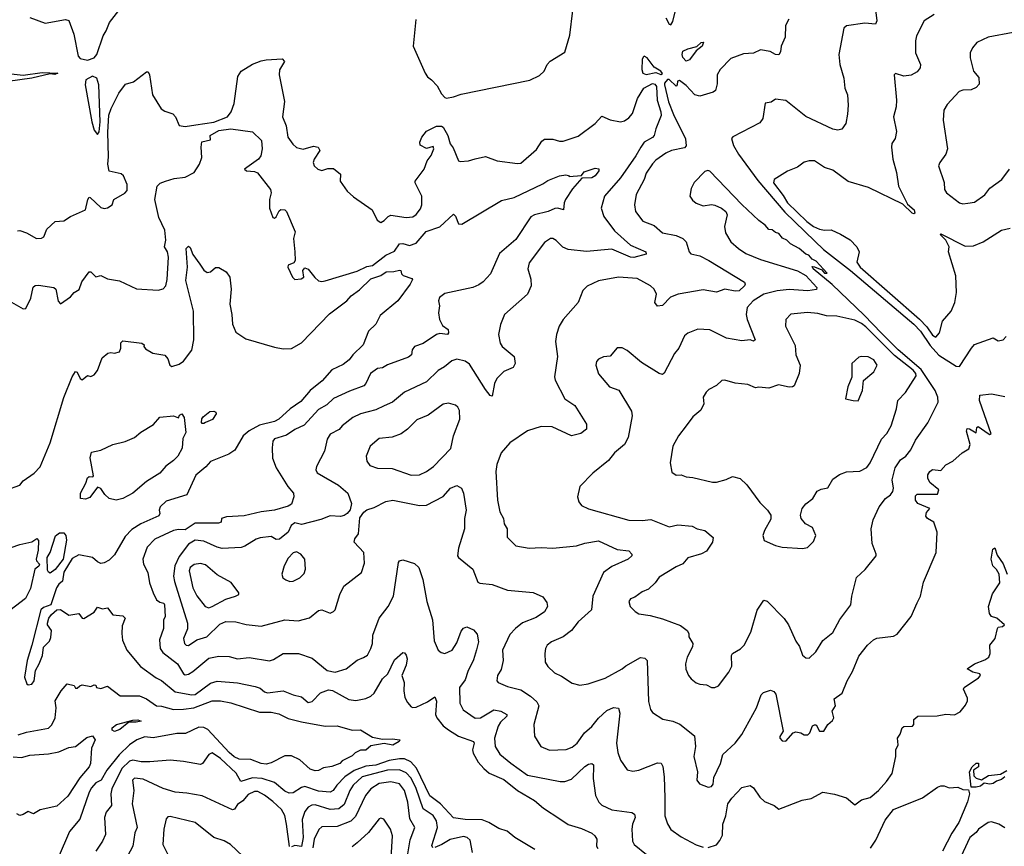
# Model space of a CAD drawing. Extents: x 1245432 to 1420865, y 606325 to 671314.
# Tile 162 of 256: x 1332874 to 1338711, y 630504 to 635401. Entities that reach past the tile are written whole.
import ezdxf

# ---------------------------------------------------------------- set-up
doc = ezdxf.new("R2010")
doc.units = 0

msp = doc.modelspace()

# ---------------------------------------------------------------- linework, layer by layer
at = {"layer": '0CON20XD'}
for points in [[(1336705, 635412.2), (1336725, 635374.4), (1336735, 635370.8), (1336745, 635390), (1336773.3, 635505)], [(1332933.9, 635413.9), (1333025, 635381.2), (1333145, 635402.9), (1333165, 635396.2), (1333195.5, 635315), (1333220.8, 635185), (1333232, 635172), (1333275, 635160.9), (1333315.2, 635175), (1333330.8, 635195), (1333368.8, 635305), (1333387.5, 635335), (1333405.6, 635384.4), (1333475, 635474)], [(1335405, 634936.7), (1335445, 634944.8), (1335490.8, 634959.2), (1335897.2, 635042.8), (1335955, 635070.6), (1335983.1, 635095), (1336001.2, 635135), (1336018.8, 635155), (1336105, 635209.2), (1336135, 635310), (1336153.9, 635456.1)], [(1337945.7, 635475), (1337955.9, 635394.1), (1337947.5, 635375), (1337885, 635380.8), (1337775.8, 635364.2), (1337759.2, 635350.8), (1337730, 635195), (1337735.7, 635135), (1337759.2, 635055), (1337765.8, 634995.8), (1337780.8, 634955), (1337785.8, 634895), (1337781.2, 634841.2), (1337772, 634785), (1337748.3, 634751.7), (1337725, 634746), (1337695, 634752), (1337535, 634826.5), (1337415, 634923.1), (1337355, 634930.8), (1337328.6, 634911.4), (1337294.2, 634905.8), (1337279.2, 634815), (1337260.9, 634789.1), (1337102.2, 634707.8), (1337093.5, 634696.5), (1337105.8, 634655), (1337134.5, 634605), (1337249.2, 634449.2), (1337410.3, 634260.3), (1337588.4, 634088.4), (1337639.3, 634039.3), (1337800, 633915), (1338175, 633597.3), (1338215, 633555.8), (1338271.4, 633471.4), (1338322.8, 633412.8), (1338425, 633348.9), (1338445, 633346.2), (1338515.6, 633455), (1338535, 633475.7), (1338644.2, 633515.8), (1338675, 633498.8), (1338703.3, 633505), (1338722.5, 633525)], [(1338295, 635432.5), (1338236.6, 635393.4), (1338190.6, 635305), (1338184.6, 635275.4), (1338184.5, 635205), (1338214.2, 635135), (1338211.4, 635115), (1338195, 635091.9), (1338157.8, 635072.2), (1338115, 635065.6), (1338065, 635082), (1338058, 635075), (1338072.2, 634925), (1338070, 634885), (1338054.3, 634825), (1338072.1, 634737.9), (1338063.3, 634696.7), (1338043.2, 634666.8), (1338042.3, 634645), (1338050.8, 634575), (1338071.9, 634495), (1338084.6, 634415), (1338138, 634308), (1338176.3, 634275), (1338180, 634255), (1338175, 634250.9), (1338165, 634255.5), (1338108.8, 634308.8), (1337905, 634407.1), (1337785, 634442.7), (1337695, 634508.8), (1337645, 634525.7), (1337585, 634565.5), (1337554.4, 634565.6), (1337525, 634556.7), (1337485, 634528), (1337425, 634504), (1337346.7, 634455), (1337342.9, 634435), (1337399.6, 634359.6), (1337425.2, 634315), (1337540.3, 634205), (1337580, 634175), (1337615, 634160.6), (1337645, 634154.4), (1337685, 634155.6), (1337740.3, 634130.3), (1337797.6, 634097.6), (1337837.5, 634055), (1337850, 634025), (1337836.2, 633965), (1337855.7, 633935), (1338207.2, 633627.2), (1338251.2, 633581.2), (1338285, 633532), (1338305, 633520), (1338326.4, 633545), (1338345.3, 633614.7), (1338395.4, 633675), (1338417.3, 633725), (1338428.2, 633785), (1338423.5, 633883.5), (1338379.2, 634025), (1338384, 634055), (1338365, 634094), (1338330.7, 634129.3), (1338335, 634132.5), (1338479.5, 634059.5), (1338528.1, 634061.9), (1338585, 634085.7), (1338695, 634154.4), (1338745, 634165.8)], [(1335221.7, 635401.7), (1335207.5, 635245), (1335278, 635085), (1335291.7, 635061.7), (1335315.4, 635045.4), (1335349.2, 635009.2), (1335375, 634962.2), (1335395, 634940.5), (1335405, 634936.7)], [(1337433.3, 635405), (1337413.8, 635366.2), (1337411.7, 635298.3), (1337387.5, 635245), (1337385, 635210), (1337375, 635193.3), (1337355, 635194.2), (1337323.4, 635213.4), (1337265, 635222.9), (1337225, 635203.1), (1337165, 635197.8), (1337088.8, 635171.2), (1337025.7, 635105), (1337008.1, 635075), (1337008.3, 635021.7), (1336998.8, 634981.2), (1336985, 634970.8), (1336905, 634947.8), (1336875.9, 634955.9), (1336825, 635010.8), (1336785, 635040), (1336773.9, 635036.1), (1336772.5, 635015), (1336765, 635007.5), (1336725, 635046), (1336715, 635046), (1336696.4, 635025), (1336696.1, 635015), (1336719.8, 634915), (1336749.6, 634839.6), (1336821.6, 634695), (1336825.8, 634654.2), (1336815, 634642.5), (1336738.8, 634625), (1336705, 634610.5), (1336645, 634568.9), (1336625, 634546.9), (1336588.5, 634491.5), (1336575.8, 634454.2), (1336528.9, 634365), (1336518.1, 634305), (1336524.3, 634265), (1336567.3, 634207.3), (1336635, 634181.1), (1336685, 634138.8), (1336765, 634121.8), (1336805, 634104.4), (1336824.6, 634084.6), (1336841.9, 634025), (1336852.8, 634012.8), (1336905, 634002.2), (1336960, 633975), (1337170, 633845), (1337174.2, 633835), (1337170, 633825), (1337140, 633795), (1337115, 633792.7), (1337055, 633803.6), (1337005, 633785.8), (1336925, 633800), (1336776.7, 633775), (1336732.5, 633757.5), (1336685, 633708), (1336655, 633704), (1336639.2, 633725), (1336650, 633775), (1336634.3, 633805), (1336612.5, 633825), (1336535, 633866.7), (1336424.6, 633875.4), (1336305, 633852.9), (1336238.6, 633821.4), (1336213, 633797), (1336184, 633725), (1336095.5, 633624.5), (1336072.9, 633585), (1336055.7, 633535), (1336050, 633495), (1336061.9, 633405), (1336044.3, 633285), (1336049.2, 633265), (1336105.7, 633155), (1336164.4, 633115), (1336234, 633005), (1336233.8, 632975), (1336200.3, 632949.7), (1336145, 632936.2), (1336029.8, 632989.8), (1335965, 632991.5), (1335885.3, 632964.7), (1335778.6, 632895), (1335728.6, 632835), (1335701.9, 632765), (1335696.7, 632725), (1335706.4, 632555), (1335721.1, 632485), (1335742.9, 632445), (1335746.7, 632415), (1335763.3, 632385), (1335763.8, 632335), (1335815, 632282.9), (1335895, 632270.8), (1335964.5, 632274.5), (1336035, 632270), (1336175, 632284.7), (1336225, 632299.2), (1336305, 632313.3), (1336415, 632262.7), (1336484.2, 632254.2), (1336503.3, 632235), (1336503.3, 632225), (1336482, 632205), (1336385, 632161.6), (1336335.5, 632125), (1336272.5, 631985), (1336263.3, 631905), (1336185, 631833.3), (1336145, 631782.2), (1336095, 631745.5), (1336026.7, 631715), (1336000.8, 631695), (1335990.8, 631675), (1335987.5, 631645), (1335990, 631595), (1336005, 631568), (1336045, 631531.2), (1336085, 631512.5), (1336149.7, 631469.7), (1336195, 631458.6), (1336244.2, 631465.8), (1336345, 631500.6), (1336445, 631555.6), (1336466.7, 631573.3), (1336555, 631621.9), (1336579.1, 631619.1), (1336594, 631605), (1336600.7, 631360.7), (1336612.5, 631315), (1336625.7, 631295.7), (1336687, 631257), (1336745, 631244.4), (1336787.8, 631227.8), (1336875, 631158), (1336880.5, 631095), (1336871.2, 631035), (1336892.5, 630945), (1336888.1, 630895), (1336904, 630874), (1336954.7, 630854.7), (1336975, 630858.5), (1336985, 630871.4), (1336988.5, 630911.5), (1337028.7, 630995), (1337042.9, 631047.1), (1337115.8, 631115), (1337155, 631165.8), (1337240.9, 631325), (1337269.7, 631400.3), (1337283.8, 631415), (1337325, 631429.2), (1337345, 631420), (1337355.6, 631405), (1337400.8, 631185), (1337379.4, 631155), (1337379.4, 631145), (1337395, 631129.4), (1337415, 631125.8), (1337460, 631175), (1337475, 631181.2), (1337505, 631176), (1337525, 631164.4), (1337546.2, 631163.8), (1337558.9, 631175), (1337573.4, 631216.6), (1337585, 631223.8), (1337595, 631222.5), (1337615.6, 631185.6), (1337641.2, 631185), (1337664.4, 631225.6), (1337691.8, 631248.2), (1337700.5, 631265), (1337691.2, 631305), (1337710.8, 631335), (1337701.9, 631378.1), (1337749.7, 631410.3), (1337778.6, 631485), (1337811.1, 631538.9), (1337849.5, 631630.5), (1337900.8, 631695), (1337935, 631727.5), (1337955, 631737.5), (1338055, 631748), (1338075, 631760.8), (1338159.2, 631865), (1338195, 631946.7), (1338213.6, 631985), (1338232.4, 632067.6), (1338307.3, 632245), (1338313.8, 632365), (1338293.3, 632425), (1338256.2, 632446.2), (1338245, 632460), (1338248.8, 632481.2), (1338270, 632505), (1338198, 632535), (1338184.4, 632555), (1338185, 632580), (1338195, 632590), (1338315, 632590), (1338322.5, 632615), (1338270, 632660), (1338257.5, 632685), (1338256.7, 632705), (1338268.8, 632725), (1338285, 632735.6), (1338335, 632730), (1338365, 632764.2), (1338406, 632785), (1338461.2, 632835), (1338501.1, 632858.9), (1338508.5, 632885), (1338486, 632964), (1338490.8, 632979.2), (1338505, 632977.5), (1338545, 632953.3), (1338547.5, 632985), (1338555, 632990), (1338615, 632948.8), (1338625, 632943.8), (1338632.5, 632947.5), (1338579, 633099), (1338563.2, 633145), (1338565, 633175.8), (1338635, 633184), (1338715, 633168.6)], [(1338762.5, 635325), (1338615, 635296.5), (1338548, 635265), (1338522, 635235), (1338508.8, 635205), (1338508.8, 635175), (1338528.8, 635095), (1338559.4, 635059.4), (1338561.2, 635018.8), (1338545, 634998.8), (1338515, 634986), (1338465, 634984), (1338443.3, 634975), (1338372.1, 634897.9), (1338352, 634865), (1338349.2, 634805), (1338374.2, 634635), (1338364.3, 634605), (1338327.8, 634555), (1338321.2, 634535), (1338353.8, 634436.2), (1338355.9, 634395.9), (1338368.8, 634375), (1338445.7, 634315.7), (1338465, 634310.8)], [(1336825, 635154.4), (1336805, 635177.5), (1336800.6, 635195), (1336805, 635214.2), (1336835, 635228.9), (1336888.6, 635241.4), (1336914.7, 635265.3), (1336926.9, 635266.9), (1336920, 635245), (1336884.5, 635215.5), (1336845, 635162.5), (1336825, 635154.4)], [(1332860.7, 634149.3), (1332875, 634152.5), (1332915, 634138), (1332974.2, 634104.2), (1333003.9, 634106.1), (1333016.7, 634115), (1333035, 634160), (1333085, 634205.8), (1333135, 634208.9), (1333175, 634235.5), (1333265, 634274.5), (1333278.2, 634335), (1333285, 634350), (1333291.7, 634348.3), (1333355, 634288), (1333375, 634282.5), (1333395, 634285.8), (1333422, 634305), (1333431.2, 634335), (1333497.5, 634372.5), (1333510.5, 634389.5), (1333510.9, 634425), (1333488.8, 634475), (1333475, 634487.3), (1333405, 634502.9), (1333396.5, 634545), (1333400.8, 634589.2), (1333395.8, 634735), (1333403.3, 634835), (1333415.8, 634875), (1333461.5, 634965), (1333501.7, 635018.3), (1333547.8, 635032.2), (1333625, 635092.5), (1333635, 635092.9), (1333642.9, 635075), (1333661.8, 634955), (1333713.5, 634873.5), (1333735, 634858.9), (1333782.7, 634842.7), (1333796.7, 634825), (1333818.8, 634775), (1333855, 634767.8), (1333918.1, 634778.1), (1334024.7, 634794.7), (1334105.8, 634825), (1334126.7, 634855), (1334145, 634904), (1334166.9, 635065), (1334186, 635095), (1334255, 635137.1), (1334305, 635156.4), (1334335, 635163.5), (1334429.2, 635169.2), (1334443, 635153), (1334415, 635103.3), (1334411.5, 635075), (1334443.2, 634916.8), (1334432.5, 634825), (1334452.8, 634772.8), (1334464.4, 634705), (1334493, 634663), (1334515, 634643.1), (1334555, 634633.9), (1334615, 634651.4), (1334642.5, 634645), (1334653.8, 634625), (1334620, 634575), (1334614.4, 634555), (1334618.9, 634535), (1334641.4, 634515), (1334665, 634506.7), (1334700.9, 634519.1), (1334735, 634520), (1334775, 634485.8), (1334773.3, 634445), (1334814.4, 634384.4), (1334852, 634352), (1334964.4, 634275), (1334993.7, 634213.7), (1335015, 634199.5), (1335035, 634210.5), (1335057.5, 634235), (1335075, 634241.9), (1335165, 634228.9), (1335205, 634233.3), (1335223.8, 634246.2), (1335249.8, 634280.2), (1335258.6, 634305), (1335257.1, 634355), (1335218, 634435), (1335218.8, 634445), (1335271.2, 634515), (1335288.8, 634565), (1335313.6, 634596.4), (1335330, 634635), (1335325, 634650), (1335285, 634637.5), (1335248.3, 634658.3), (1335246.7, 634675), (1335258, 634705), (1335285, 634741.2), (1335345, 634769.2), (1335375, 634770), (1335385, 634763.8), (1335412.9, 634715), (1335426, 634665), (1335442.7, 634642.7), (1335475, 634564.5), (1335485, 634560.5), (1335534.7, 634564.7), (1335575, 634577.1), (1335635, 634590), (1335705, 634564.2), (1335825, 634548.8), (1335845, 634551.2), (1335938.3, 634631.7), (1335969.4, 634680.6), (1335985, 634693.1), (1336035, 634693.3), (1336075, 634680.6), (1336095, 634680.6), (1336185, 634710.9), (1336285, 634786.9), (1336325, 634829.5), (1336375, 634806.9), (1336435, 634796.3), (1336458.4, 634801.6), (1336485, 634819.6), (1336507.2, 634845), (1336535.6, 634935), (1336573.9, 634996.1), (1336625, 635023.2), (1336638.8, 635018.8), (1336649.1, 635005), (1336652.2, 634925), (1336675.6, 634855), (1336677.3, 634832.7), (1336645, 634753.8), (1336635.5, 634715), (1336626.1, 634703.9), (1336575, 634675.9), (1336555.2, 634645), (1336526, 634594), (1336434.7, 634465), (1336340.8, 634355), (1336321.8, 634285), (1336337.3, 634235), (1336400.4, 634150.4), (1336495, 634065.5), (1336585, 634025.6), (1336587.3, 634012.7), (1336515, 633992.2), (1336494.3, 633995), (1336385, 634041.4), (1336235, 634026.9), (1336125, 634038.6), (1336093.6, 634053.6), (1336055, 634092), (1336035, 634103.8), (1336020, 634105), (1335985, 634080.8), (1335895, 633960), (1335885.8, 633925), (1335904.3, 633864.3), (1335905.6, 633824.4), (1335884.5, 633775.5), (1335748, 633655), (1335723.8, 633595), (1335713.3, 633535), (1335721.4, 633485), (1335733.9, 633463.9), (1335805.4, 633405.4), (1335811.4, 633365), (1335800.3, 633339.7), (1335743.6, 633316.4), (1335702.9, 633275), (1335689.2, 633245), (1335675, 633170), (1335663.3, 633175), (1335635, 633210), (1335540.5, 633360.5), (1335515, 633377.1), (1335465, 633390.6), (1335435, 633380.6), (1335392.9, 633345), (1335355, 633322.7), (1335285, 633254.5), (1335155, 633193.6), (1335084, 633135), (1335035, 633112.9), (1334985, 633090.4), (1334894.4, 633065.6), (1334848.8, 633045), (1334785, 632994.4), (1334767, 632973), (1334714.5, 632945), (1334697.1, 632915), (1334680, 632845), (1334634.3, 632754.3), (1334630, 632735), (1334637.3, 632717.3), (1334763.6, 632643.6), (1334818.6, 632595), (1334840.8, 632535), (1334832.1, 632497.9), (1334815.5, 632474.5), (1334797.4, 632462.6), (1334775, 632458.5), (1334715, 632461.3), (1334659.9, 632440.1), (1334545, 632409.7), (1334505, 632420.8), (1334484.2, 632405), (1334465.8, 632365), (1334415, 632322.5), (1334395, 632321.1), (1334365, 632340), (1334299.1, 632330.9), (1334275, 632322.5), (1334209.1, 632280.9), (1334186.2, 632273.8), (1334075, 632268.5), (1334045, 632275.4), (1333965, 632311.2), (1333915, 632318.1), (1333875, 632293.6), (1333819.3, 632220.7), (1333794, 632166), (1333786.7, 632105), (1333792, 632072), (1333868.5, 631825), (1333868.8, 631791.2), (1333844.3, 631735), (1333850.8, 631705), (1333861.2, 631695), (1333875, 631693.5), (1333923.1, 631726.9), (1333983.1, 631745), (1334059.6, 631820.4), (1334095, 631835.4), (1334155, 631832.7), (1334217.3, 631817.3), (1334305, 631808.1), (1334445, 631846.2), (1334525, 631839.6), (1334591.8, 631858.2), (1334645, 631901.2), (1334665, 631903.8), (1334715, 631885.8), (1334735, 631894.2), (1334744, 631905), (1334772.5, 631995), (1334795.5, 632044.5), (1334900.8, 632125), (1334918, 632182), (1334913.4, 632243.4), (1334857.5, 632305), (1334861.4, 632325), (1334883.1, 632355), (1334891.1, 632448.9), (1334915, 632483.8), (1334932.4, 632497.6), (1334975, 632511.9), (1335045, 632547.1), (1335085, 632554.5), (1335245, 632522.7), (1335285, 632525.5), (1335384.7, 632575.3), (1335427.1, 632625), (1335465, 632640.6), (1335494, 632625), (1335505.7, 632595), (1335520.6, 632495), (1335510.6, 632445)], [(1336675, 635076.7), (1336685, 635082.5), (1336675, 635096.7), (1336635, 635118.8), (1336594.2, 635175), (1336576, 635184), (1336570.4, 635179.6), (1336564, 635166), (1336561.2, 635105), (1336567.3, 635085), (1336587.1, 635077.1), (1336645, 635088.8), (1336675, 635076.7)], [(1332805, 635081.5), (1332895, 635073.1), (1333007.7, 635087.7), (1333100, 635085), (1333083, 635077), (1333055, 635080), (1332946.7, 635055), (1332804.4, 635035.6)], [(1333335, 634720), (1333345, 634736.7), (1333350.8, 634795), (1333342.6, 635015), (1333330.9, 635055), (1333305, 635066.4), (1333265.2, 635045), (1333261.2, 635015), (1333301.7, 634795), (1333315, 634746.2), (1333335, 634720)], [(1332825, 633727.5), (1332895, 633687.5), (1332910.7, 633689.3), (1332939.6, 633750.4), (1332954.1, 633815.9), (1332965, 633826.9), (1332985, 633827.6), (1333075.8, 633815), (1333087.5, 633805), (1333102.7, 633732.7), (1333115, 633717.5), (1333175, 633758.8), (1333196.2, 633785), (1333227.4, 633802.6), (1333241.5, 633848.5), (1333285, 633907.5), (1333295, 633907.5), (1333325, 633878), (1333355, 633885.7), (1333395, 633865.5), (1333465, 633853.5), (1333565.8, 633805.8), (1333695, 633798.5), (1333725, 633806.9), (1333739.4, 633825), (1333747.4, 633862.6), (1333756.6, 633995), (1333750.8, 634025), (1333733.1, 634055), (1333740.4, 634095), (1333733.5, 634153.5), (1333699.1, 634229.1), (1333675.3, 634335), (1333689.2, 634415), (1333707.6, 634432.4), (1333738.8, 634445), (1333789.1, 634460.9), (1333855, 634468.2), (1333909.2, 634495), (1333940, 634545), (1333953.8, 634585), (1333948.8, 634645), (1333953, 634677), (1334005, 634690), (1334002.5, 634715), (1334054.3, 634745), (1334125, 634755.3), (1334255, 634737.5), (1334307.5, 634685), (1334311.2, 634635), (1334304.2, 634595), (1334290, 634575), (1334206.7, 634515), (1334217.5, 634505), (1334265, 634501.8), (1334284.2, 634494.2), (1334360, 634395), (1334365.5, 634375), (1334355.5, 634335), (1334354.6, 634285), (1334375, 634229.2), (1334385, 634224.4), (1334395, 634232), (1334411.3, 634268.7), (1334422.7, 634277.3), (1334445, 634274), (1334455, 634263.8), (1334507.9, 634145), (1334496.9, 634105), (1334505.8, 634025), (1334506.2, 633973.8), (1334499.3, 633960.7), (1334465, 633947.5), (1334463.8, 633935), (1334490.8, 633875), (1334505, 633860.8), (1334542.5, 633865), (1334558.8, 633875), (1334553.3, 633915), (1334565, 633930), (1334585, 633923.3), (1334622.8, 633872.8), (1334644.7, 633854.8), (1334665, 633850.4), (1334685, 633854.5), (1334875, 633911.8), (1334931.2, 633938.8), (1334965.7, 633945), (1335045, 634006.8), (1335095, 634030.5), (1335126, 634074), (1335144.6, 634075.4), (1335185, 634064.1), (1335223.8, 634076.2), (1335284.3, 634145.7), (1335365, 634174.7), (1335445, 634248.8), (1335457.9, 634237.9), (1335475, 634191.2), (1335495, 634189.5), (1335731.1, 634328.9), (1335805, 634348.1), (1335975, 634428), (1336005, 634449.2), (1336075, 634476.7), (1336112.5, 634482.5), (1336128.3, 634478.3), (1336131.7, 634471.7), (1336205, 634477.5), (1336221.2, 634498.8), (1336285, 634521.8), (1336307.4, 634517.4), (1336307.8, 634505), (1336285, 634475.7), (1336265, 634464.3), (1336207, 634463), (1336151.9, 634398.1), (1336109.2, 634335), (1336100.8, 634315), (1336097.5, 634275), (1336065, 634284.5), (1336047, 634283), (1336006.3, 634263.6), (1335925.6, 634244.4), (1335905, 634232.9), (1335815, 634099.5), (1335717.9, 634015), (1335664.6, 633895.4), (1335622.1, 633847.9), (1335595, 633830.6)], [(1336995, 631444), (1337015.7, 631454.3), (1337078.8, 631535), (1337095, 631570), (1337093.8, 631635), (1337098.8, 631645), (1337147.1, 631672.9), (1337168.9, 631695), (1337208.3, 631771.7), (1337245, 631903.3), (1337285, 631962.5), (1337305.9, 631955.9), (1337405, 631854), (1337431.4, 631815), (1337475, 631720), (1337496.6, 631686.6), (1337515, 631636.7), (1337535, 631620), (1337555, 631618.8), (1337593.1, 631655), (1337635, 631722), (1337695, 631770), (1337735, 631848), (1337801.2, 631935), (1337807.5, 631985), (1337834.7, 632095.3), (1337885.6, 632144.4), (1337950.8, 632225), (1337952, 632235), (1337928.3, 632298.3), (1337921.2, 632385), (1337933, 632437), (1337968.5, 632515), (1338005.9, 632564.1), (1338035.6, 632585), (1338050.5, 632605), (1338054.4, 632625), (1338046.4, 632675), (1338064.3, 632745), (1338095, 632793.3), (1338126.9, 632815), (1338157, 632853), (1338185, 632909.2), (1338257.9, 633012.1), (1338318.8, 633135), (1338316.2, 633165), (1338300.5, 633205), (1338218.7, 633328.7), (1338081.5, 633445), (1337983.7, 633543.7), (1337880.9, 633650.9), (1337691.2, 633831.2), (1337577.5, 633925), (1337571.7, 633938.3), (1337585, 633937.5), (1337628.3, 633918.3), (1337645, 633900), (1337660, 633900), (1337595, 633970), (1337572, 633982), (1337552.5, 634005), (1337535, 634012.5), (1337495, 634046.2), (1337443.8, 634073.8), (1337422.5, 634095), (1337396.2, 634106.2), (1337375, 634133.3), (1337355, 634140), (1337335, 634156.2), (1337315, 634157.5), (1337294, 634184), (1337255, 634211.8), (1337155, 634305.5), (1336965, 634503.6), (1336952.6, 634507.4), (1336935, 634502), (1336873.2, 634436.8), (1336855, 634400), (1336846.2, 634355), (1336861.7, 634331.7), (1336883.4, 634313.4), (1336925, 634297.5), (1336974.4, 634305.6), (1336995, 634302.9), (1337035, 634284.3), (1337060, 634265), (1337067.1, 634245), (1337052.2, 634175), (1337057.9, 634137.9), (1337090, 634085), (1337135.4, 634045.4), (1337178.8, 634015), (1337265, 633979.4), (1337485, 633912.5), (1337535.1, 633885.1), (1337599.5, 633815), (1337596.6, 633803.4), (1337546.3, 633793.7), (1337435, 633802), (1337365, 633795.2), (1337285.6, 633775), (1337221.8, 633735), (1337187.5, 633695), (1337181.5, 633655), (1337186.2, 633625), (1337233.3, 633505), (1337225, 633496.7), (1337205, 633503.3), (1337155, 633498.9), (1337064, 633514), (1336965, 633564.2), (1336895, 633568), (1336835, 633544.2), (1336815, 633528.8), (1336780.6, 633455), (1336756, 633424), (1336695, 633306.2), (1336685, 633299.2), (1336665, 633304.3), (1336560.3, 633370.3), (1336475, 633441.2), (1336445, 633456.2), (1336415, 633456.2), (1336375, 633407.8), (1336335, 633404.5), (1336305, 633389.5), (1336293.9, 633375), (1336289.6, 633355), (1336305, 633303.8), (1336370, 633225), (1336425.7, 633205.7), (1336501.7, 633081.7), (1336504.3, 633054.3), (1336481.1, 632925), (1336458.5, 632885), (1336424.2, 632855), (1336399.4, 632835), (1336365, 632789.2), (1336272.5, 632715), (1336193.9, 632636.1), (1336180, 632575), (1336188, 632545), (1336203.7, 632523.7), (1336245, 632502.9), (1336485, 632436.5), (1336565, 632433.1), (1336615, 632440), (1336725, 632395.5), (1336775, 632407.5), (1336861.1, 632401.1), (1336890, 632385), (1336934.6, 632374.6), (1336984.1, 632334.1), (1336981.4, 632305), (1336945, 632252.9), (1336915, 632236.9), (1336835, 632213.1), (1336805, 632177.1), (1336765, 632159.6), (1336665, 632098.1), (1336640.6, 632065), (1336602.1, 632027.9), (1336565, 632012), (1336520.7, 631979.3), (1336495, 631970), (1336484.2, 631955), (1336493.8, 631925), (1336522, 631895), (1336545, 631880.6), (1336610.9, 631870.9), (1336685, 631851.1), (1336790.9, 631810.9), (1336831.7, 631781.7), (1336840, 631765), (1336840, 631745), (1336864, 631705), (1336862, 631685), (1336830, 631625), (1336820, 631585), (1336823.2, 631553.2), (1336838, 631515), (1336853.8, 631495), (1336885, 631472), (1336905, 631464.2), (1336945, 631460.8), (1336975, 631444), (1336995, 631444)], [(1338465, 634310.8), (1338495, 634314.2), (1338535, 634320.8), (1338596, 634364), (1338625, 634402.9), (1338695.8, 634455), (1338740.8, 634515)], [(1332798, 632615), (1332875, 632643.3), (1332895, 632669.2), (1332960, 632715), (1332995, 632751.2), (1333054.5, 632895), (1333136.5, 633163.5), (1333184.2, 633284.2), (1333205, 633316.7), (1333215, 633312.5), (1333233.3, 633275), (1333245, 633266.7), (1333275, 633293.3), (1333295, 633287.5), (1333315, 633296.7), (1333335, 633323.3), (1333362.8, 633397.2), (1333396.1, 633426.1), (1333415, 633430), (1333435.6, 633424.4), (1333465, 633432.5), (1333473.3, 633455), (1333473.6, 633486.4), (1333485, 633498.6), (1333597.5, 633485), (1333612.5, 633475), (1333610, 633465), (1333620.7, 633450.7), (1333662.5, 633425), (1333733.6, 633413.6), (1333752.1, 633392.1), (1333764.8, 633354.8), (1333775, 633345.5), (1333819.2, 633360.8), (1333845, 633376.9), (1333895, 633444), (1333905.3, 633505), (1333904.2, 633675), (1333859.6, 633855), (1333868.9, 633935), (1333861.8, 634045), (1333875, 634060), (1333885, 634052), (1333900.3, 634010.3), (1333942.7, 633952.7), (1333965, 633918), (1333985, 633904), (1334005, 633906.2), (1334035, 633933.3), (1334055, 633932), (1334097.7, 633907.7), (1334120, 633875), (1334128, 633805), (1334119.4, 633715), (1334132.2, 633655), (1334135, 633597.5), (1334155, 633550), (1334215, 633510), (1334385, 633460), (1334435, 633451.2), (1334485, 633453.8), (1334545, 633486.7), (1334711.4, 633658.6), (1334812.3, 633735), (1334838.5, 633765), (1334888.9, 633801.1), (1334955.6, 633865), (1335014.7, 633885.3), (1335047, 633907), (1335091.2, 633908.8), (1335125, 633918), (1335132.5, 633915), (1335137.5, 633895), (1335147.5, 633885), (1335198.6, 633868.6), (1335202.5, 633862.5), (1335188.9, 633835), (1335115, 633736.2), (1335011.1, 633648.9), (1334985, 633596.2), (1334941.9, 633555), (1334910, 633475), (1334848.9, 633415), (1334826.7, 633385), (1334791.2, 633358.8), (1334725, 633326.2), (1334667.8, 633262.2), (1334596.2, 633205), (1334540.9, 633139.1), (1334476.7, 633095), (1334410.9, 633035), (1334385, 633021.4), (1334295, 632999.6), (1334234.9, 632965.1), (1334198.9, 632935), (1334149.7, 632850.3), (1334114, 632826), (1334005.7, 632784.3), (1333977.8, 632752.2)], [(1335595, 633830.6), (1335560, 633815), (1335395, 633779.4), (1335362.9, 633755), (1335356.2, 633735), (1335362.5, 633705), (1335356.2, 633665), (1335362.5, 633625), (1335379.7, 633589.7), (1335413.3, 633565), (1335416, 633545), (1335410, 633535), (1335365, 633541.8), (1335345, 633536.4), (1335265, 633481.8), (1335215, 633464.4), (1335200.5, 633445), (1335197.1, 633415), (1335179.2, 633400.8), (1335053.8, 633356.2), (1335025, 633337.5), (1334995, 633334.4), (1334954.5, 633305), (1334926.9, 633245), (1334915, 633232.3), (1334829.2, 633200.9), (1334735, 633156), (1334695, 633119.1), (1334645, 633091.2), (1334560.4, 632999.6), (1334505, 632973.9), (1334455, 632940.3), (1334403.4, 632923.4), (1334385, 632917.1), (1334375, 632903.8), (1334370, 632865), (1334372.4, 632802.4), (1334393.8, 632745), (1334464.1, 632635), (1334496.8, 632596.8), (1334499.2, 632575), (1334485, 632531.5), (1334465, 632519.2), (1334384.5, 632494.5), (1334305, 632484.6), (1334205, 632461.3), (1334100, 632455), (1334071.2, 632445), (1334068.8, 632425), (1334052.5, 632417.5), (1333915, 632417.8), (1333855, 632378.7), (1333815, 632380.8), (1333785, 632374), (1333675, 632323.1), (1333629.1, 632275), (1333604.5, 632205), (1333607.5, 632175), (1333633.5, 632125), (1333643.1, 632065), (1333665.7, 632005.7), (1333684.2, 631964.2), (1333705, 631950), (1333727.5, 631945), (1333732.5, 631935), (1333736, 631865), (1333726.7, 631843.3), (1333726.5, 631795), (1333703.5, 631726.5), (1333705.7, 631675.7), (1333722.7, 631652.7), (1333809.6, 631585), (1333845.3, 631525.3), (1333855, 631519.1), (1333875, 631523.3), (1333900.3, 631539.7), (1333995, 631617.5), (1334055, 631630.4), (1334115, 631628.5), (1334165, 631613.8), (1334235, 631622.4), (1334355, 631603.1), (1334379.3, 631610.7), (1334436.7, 631645), (1334526.1, 631646.1), (1334608.6, 631618.6), (1334696, 631545), (1334745, 631535.5), (1334810, 631555), (1334875, 631606.7), (1334911.4, 631621.4), (1334935, 631635.7), (1334956.1, 631675), (1334965.3, 631705), (1334968, 631755), (1335005.4, 631855), (1335057.5, 631925), (1335090.9, 631985), (1335119.4, 632185), (1335126, 632195), (1335145, 632200.8), (1335215, 632180), (1335241.1, 632155), (1335264.5, 632085), (1335287.3, 631955), (1335321.1, 631845), (1335330.2, 631720.2), (1335355, 631666), (1335372.1, 631652.1), (1335395, 631646.9), (1335438.1, 631665), (1335465, 631709.2), (1335491.3, 631778.7), (1335505, 631796.7), (1335525, 631804.3), (1335565, 631786.2), (1335585, 631760), (1335594.4, 631715), (1335581.8, 631668.2), (1335565, 631608), (1335531.2, 631538.8), (1335515, 631490), (1335481.8, 631445), (1335482.5, 631352.5), (1335502.4, 631312.4), (1335575, 631262.1), (1335605, 631264.6), (1335685, 631311.7), (1335725.8, 631305), (1335761.9, 631285), (1335762.2, 631275), (1335725, 631238.8), (1335710, 631215), (1335689.3, 631145), (1335692.9, 631095), (1335720.3, 631050.2), (1335785, 630996.2), (1335885, 630925.8), (1336077.8, 630887.8), (1336105, 630887.3), (1336145, 630902.3), (1336225, 630977.3), (1336245, 630990), (1336265, 630994), (1336275, 630986.7), (1336276.5, 630976.5), (1336272.9, 630905), (1336286.9, 630805), (1336306.9, 630765), (1336325, 630746.9), (1336385, 630720), (1336503.2, 630703.2), (1336519.2, 630695), (1336523.3, 630675), (1336507.1, 630635), (1336502.9, 630605), (1336506.9, 630535), (1336517.5, 630515), (1336590.6, 630455)], [(1337515, 632268.8), (1337545, 632273.8), (1337580.5, 632309.5), (1337594, 632345), (1337573, 632393), (1337532.5, 632415), (1337507.5, 632445), (1337503.3, 632465), (1337513.3, 632505), (1337535, 632532.5), (1337576.7, 632563.3), (1337602.3, 632607.7), (1337625, 632620), (1337665, 632626.7), (1337695, 632678), (1337733.8, 632706.2), (1337775, 632721.9), (1337855, 632725.7), (1337895, 632748.8), (1337915, 632776.2), (1337983.7, 632916.4), (1338015, 632949.4), (1338041.1, 632995), (1338071.2, 633095), (1338079.2, 633145), (1338125, 633191.9), (1338188.3, 633291.7), (1338186.4, 633305), (1338170.4, 633325), (1338060.7, 633410.7), (1337890.4, 633580.4), (1337865, 633601.2), (1337825, 633620), (1337717.5, 633645), (1337656.2, 633646.2), (1337605, 633660), (1337545, 633666.7), (1337444.5, 633655.5), (1337416, 633625), (1337412.9, 633585), (1337471.1, 633471.1), (1337475.5, 633415), (1337500.4, 633355), (1337495.4, 633305), (1337465, 633232.5), (1337454.5, 633225.5), (1337435, 633224.5), (1337371.5, 633238.5), (1337315, 633217.5), (1337255, 633224), (1337235, 633220), (1337189.7, 633239.7), (1337115, 633247.5), (1337055, 633266), (1337036.1, 633263.9), (1337005, 633233.3), (1336959.5, 633210.5), (1336944, 633195), (1336926.2, 633165), (1336928.8, 633125), (1336912.3, 633087.7), (1336865, 633048), (1336824.4, 632995.6), (1336780, 632935), (1336745.9, 632874.1), (1336730, 632775), (1336740.7, 632720.7), (1336765, 632703.3), (1336795, 632704), (1336825, 632692.9), (1336865, 632689.2), (1336980.9, 632660.9), (1337005, 632661.4), (1337062.4, 632677.6), (1337100, 632695), (1337145, 632683.5), (1337185, 632646.2), (1337261.2, 632541.2), (1337307.9, 632495), (1337327.3, 632465), (1337327.6, 632442.4), (1337288.8, 632375), (1337280, 632345), (1337287.5, 632315), (1337355, 632285.8), (1337395, 632275.7), (1337515, 632268.8)], [(1337845, 633143.8), (1337870, 633205), (1337876.4, 633263.6), (1337936.7, 633315), (1337956.4, 633353.6), (1337937.5, 633385), (1337903.3, 633403.3), (1337865, 633406.2), (1337848.3, 633401.7), (1337806.7, 633365), (1337806.4, 633283.6), (1337783.3, 633226.7), (1337770, 633155), (1337815, 633144), (1337845, 633143.8)], [(1335195, 632702.2), (1335245, 632704.3), (1335285, 632723.3), (1335326.9, 632753.1), (1335429.2, 632860.8), (1335445, 632936), (1335483.6, 633035), (1335481.4, 633085), (1335472, 633105), (1335457.5, 633117.5), (1335415, 633129.1), (1335385, 633123.8), (1335295, 633057.5), (1335228.8, 633031.2), (1335173.1, 632975), (1335135, 632946.7), (1335081.4, 632928.6), (1335005, 632919.5), (1334952.5, 632875), (1334928.6, 632815), (1334931.4, 632785), (1334950.3, 632760.3), (1334995, 632743.1), (1335082, 632742), (1335195, 632702.2)], [(1333445, 632554.3), (1333403.5, 632563.5), (1333378.5, 632588.5), (1333355, 632624.4), (1333335, 632630.8), (1333289.5, 632570.5), (1333265, 632560.8), (1333234.4, 632564.4), (1333233.8, 632595), (1333265.8, 632655), (1333275, 632686.2), (1333285, 632694), (1333307.5, 632692.5), (1333311.7, 632698.3), (1333291.5, 632805), (1333300.3, 632839.7), (1333355, 632849.7), (1333426.9, 632885), (1333498.6, 632901.4), (1333555, 632925.5), (1333592.6, 632957.4), (1333666.9, 633003.1), (1333705, 633046.2), (1333785, 633053.3), (1333815, 633042.5), (1333822, 633058), (1333835, 633066.2), (1333849.5, 633045), (1333859.1, 632955), (1333840.6, 632919.4), (1333837.4, 632862.6), (1333810.8, 632815), (1333785, 632788.5), (1333739.4, 632755), (1333704.7, 632715.3), (1333625, 632665.4), (1333544.3, 632595), (1333485, 632564.7), (1333445, 632554.3)], [(1333965, 633008.1), (1333955, 633008.6), (1333951.2, 633015), (1333953.1, 633036.9), (1333962.4, 633047.6), (1334001.2, 633078.8), (1334025, 633081.2), (1334037.5, 633075), (1334038.8, 633065), (1334017.9, 633032.1), (1333975, 633014.4), (1333965, 633008.1)], [(1333977.8, 632752.2), (1333918.3, 632701.7), (1333865, 632586.5), (1333742.2, 632547.8), (1333706.9, 632515), (1333701.1, 632495), (1333704.4, 632475), (1333698.1, 632461.9), (1333591.9, 632415), (1333539.6, 632380.4), (1333500, 632340), (1333435, 632230), (1333405, 632198), (1333375, 632182.5), (1333355, 632180), (1333335, 632188.6), (1333305, 632215.4), (1333225, 632230), (1333185, 632208.7), (1333135, 632128.1), (1333127.1, 632075), (1333105, 632056.4), (1333092.2, 632035), (1333058.7, 631935), (1333015, 631918.7), (1333000.2, 631905), (1332946.2, 631696.2), (1332919.2, 631605), (1332902.2, 631505), (1332917.1, 631467), (1332925, 631460.7), (1332945, 631464.4), (1332959.3, 631485), (1332967.1, 631545), (1332990.3, 631585), (1333008.2, 631635), (1333015, 631682.9), (1333050, 631720), (1333058.8, 631741.2), (1333062.4, 631782.4), (1333038.2, 631815), (1333037.9, 631825), (1333047.5, 631855), (1333062.5, 631877.5), (1333095, 631904.1), (1333116.7, 631906.7), (1333165, 631873.8), (1333225, 631882.5), (1333243.3, 631855), (1333255, 631853.8), (1333315, 631890), (1333335, 631920), (1333365, 631910), (1333395, 631917.5), (1333425.4, 631875.4), (1333485, 631868.5), (1333498.6, 631855), (1333480.9, 631809.1), (1333478.5, 631765), (1333484.1, 631724.1), (1333508.9, 631665), (1333589.9, 631569.9), (1333682.5, 631502.5), (1333715, 631485.5), (1333795, 631419.3), (1333895, 631400.3), (1333915, 631403.5), (1334005, 631470), (1334045, 631481.6), (1334165, 631473.1), (1334269.9, 631449.9), (1334299.9, 631439.9), (1334325, 631418.9), (1334342.6, 631412.6), (1334435.4, 631424.6), (1334495, 631400.4), (1334545, 631388.5), (1334585, 631356.5), (1334608.1, 631361.9), (1334657.6, 631412.4), (1334705, 631430.6), (1334727.5, 631427.5), (1334825, 631373.3), (1334867.3, 631367.3), (1334925, 631380), (1334955, 631392.5), (1334975, 631410), (1335024.3, 631495.7), (1335056, 631525), (1335095, 631608), (1335145, 631651.2), (1335155, 631650), (1335165.7, 631635.7), (1335170, 631615), (1335165, 631577.5), (1335140, 631515), (1335154, 631475), (1335152.1, 631425), (1335157.8, 631385), (1335173.2, 631355), (1335195, 631330.5), (1335205, 631325.5), (1335225, 631328.9), (1335290.8, 631359.2), (1335335, 631390), (1335344.5, 631364.5), (1335338.7, 631285), (1335347.7, 631265), (1335385, 631217.1), (1335415, 631192.8), (1335475, 631156.3), (1335563.7, 631123.7), (1335568.5, 631115), (1335559.2, 631075), (1335561.6, 631055), (1335592.5, 631002.5), (1335625, 630964.1), (1335656.8, 630936.8), (1335745, 630900.3), (1335824.5, 630834.5), (1335925, 630774.6), (1335979.9, 630729.9), (1336076.6, 630666.6), (1336125, 630633.3), (1336205, 630608.6), (1336265, 630580.6), (1336284.2, 630565), (1336294.4, 630545), (1336293.5, 630505), (1336301.2, 630491.2)], [(1335510.6, 632445), (1335511.4, 632385), (1335475, 632270), (1335469.5, 632225), (1335474.7, 632214.7), (1335560, 632145), (1335589.2, 632069.2), (1335601.9, 632061.9), (1335675, 632055.5), (1335765, 632020.9), (1335917.7, 632007.7), (1335975, 631982.5), (1335998.7, 631948.7), (1336003.1, 631925), (1335985, 631891.9), (1335935, 631858.7), (1335855, 631826.9), (1335813.3, 631795), (1335780.5, 631759.5), (1335736.2, 631665), (1335740.4, 631605), (1335728.9, 631551.1), (1335705.7, 631515), (1335702.9, 631485), (1335711.2, 631475), (1335765, 631451.1), (1335845, 631431.5), (1335903, 631393), (1335940.4, 631360.4), (1335951.1, 631335), (1335921.9, 631225), (1335926.5, 631156.5), (1335963.5, 631095), (1336015, 631072.5), (1336113.6, 631076.4), (1336149.4, 631090.6), (1336178.6, 631115), (1336222.2, 631175), (1336265, 631213.5), (1336305, 631262.5), (1336355, 631307.3), (1336395, 631326.9), (1336423, 631323), (1336432.4, 631292.4), (1336412.7, 631115), (1336419.1, 631059.1), (1336435, 631013.8), (1336475, 630956.2), (1336508.3, 630948.3), (1336545, 630955.6), (1336655, 630999.2), (1336676.8, 630996.8), (1336686.5, 630976.5), (1336695.4, 630915), (1336698.9, 630791.1), (1336698.1, 630685), (1336715, 630636.7), (1336735, 630604), (1336795, 630560), (1336885, 630512.9), (1336925, 630499.2)], [(1332725, 632240), (1332875, 632292.1), (1332945, 632308.5), (1332975, 632326.7), (1332984.7, 632314.7), (1332982.5, 632257.5), (1332972.3, 632205), (1332973.8, 632195), (1332991.2, 632175), (1332986.8, 632163.2), (1332964, 632145), (1332938.4, 632031.6), (1332908.4, 631971.6), (1332754.1, 631855.9)], [(1333055, 632122.7), (1333045, 632126.9), (1333039.5, 632139.5), (1333036.9, 632215), (1333055.1, 632245), (1333086.4, 632343.6), (1333109.8, 632360.2), (1333135, 632360.5), (1333147.9, 632345), (1333151.9, 632318.1), (1333131.2, 632205), (1333085, 632142.9), (1333055, 632122.7)], [(1336955, 630497.1), (1337005, 630512.9), (1337025, 630538), (1337039.5, 630570.5), (1337042.9, 630635), (1337059.8, 630685), (1337071.8, 630755), (1337095, 630789.4), (1337155, 630852.9), (1337205, 630863.3), (1337225, 630850), (1337262, 630795), (1337289.7, 630769.7), (1337345.7, 630745.7), (1337375, 630724), (1337512.8, 630777.2), (1337565, 630786.7), (1337635, 630824.3), (1337705, 630813.1), (1337775, 630791.2), (1337825, 630750), (1337865, 630780), (1337915, 630793.8), (1337965, 630834), (1338013, 630887), (1338046, 630935), (1338067.5, 631035), (1338068, 631075), (1338082, 631105), (1338077.5, 631145), (1338092.7, 631167.3), (1338105, 631206.2), (1338115.8, 631214.2), (1338165.8, 631215), (1338174.2, 631225), (1338173.8, 631255), (1338197.5, 631275), (1338313, 631277), (1338365, 631286.2), (1338415, 631282.2), (1338449.1, 631300.9), (1338481.1, 631338.9), (1338492.5, 631365), (1338492.3, 631382.3), (1338470, 631435), (1338473.3, 631445), (1338558.9, 631501.1), (1338569.2, 631515), (1338565.5, 631525.5), (1338525, 631534.5), (1338490, 631555), (1338534.3, 631585.7), (1338595, 631609.2), (1338618.8, 631625), (1338628, 631645), (1338626, 631695), (1338656, 631735), (1338670, 631795), (1338675, 631802.5), (1338700, 631805), (1338712.5, 631815), (1338666.7, 631855), (1338635, 631866), (1338622.4, 631882.4), (1338618, 631925), (1338640.7, 631999.3), (1338685.4, 632065), (1338680.9, 632115), (1338665, 632144.2), (1338643.3, 632165), (1338633.3, 632205), (1338643.3, 632265), (1338655, 632272.5), (1338669.5, 632229.5), (1338705, 632177.7), (1338727.3, 632115)], [(1334475, 632073.1), (1334495, 632074.4), (1334535, 632094.2), (1334559.5, 632120.5), (1334568.9, 632145), (1334563.8, 632205), (1334541.2, 632235), (1334515, 632247.8), (1334495, 632242.5), (1334465, 632211.4), (1334441.5, 632165), (1334428, 632115), (1334433.3, 632095), (1334451.5, 632081.5), (1334475, 632073.1)], [(1333995, 631916.2), (1334015, 631924.1), (1334095, 631967.3), (1334153.8, 631985), (1334173.3, 631995), (1334173.8, 632005), (1334127.4, 632067.4), (1334045, 632111.5), (1333975, 632170.5), (1333945, 632179.6), (1333907.4, 632172.6), (1333885, 632155.8), (1333877.9, 632135), (1333900, 632035), (1333925, 631986.7), (1333973.6, 631923.6), (1333995, 631916.2)], [(1332865, 631163.8), (1332915, 631180), (1333045.5, 631204.5), (1333065, 631223.3), (1333084.4, 631265), (1333090, 631325), (1333083.3, 631365), (1333120, 631425), (1333155, 631466.2), (1333197, 631457), (1333205, 631440), (1333215, 631440), (1333230, 631455), (1333245, 631460), (1333295, 631450), (1333315, 631460), (1333325, 631457.5), (1333330, 631445), (1333355, 631439.2), (1333395, 631451.9), (1333470, 631395), (1333585, 631395.9), (1333625, 631378.2), (1333685, 631335.5), (1333715, 631334.7), (1333785, 631314.8), (1333844.5, 631315.5)], [(1333844.5, 631315.5), (1333905.8, 631324.1), (1334015, 631366.2), (1334065.2, 631365.2), (1334125, 631353.2), (1334295, 631298.3), (1334365, 631298.9), (1334409.2, 631289.2), (1334465, 631261.7), (1334545, 631241.6), (1334685, 631216.4), (1334755, 631217.5), (1334845, 631190.8), (1334895, 631194), (1334965, 631149.4), (1335025, 631138.1), (1335081.1, 631141.1), (1335126.7, 631135), (1335123.8, 631125), (1335085, 631103.5), (1335035, 631112.5), (1334955, 631098.8), (1334925, 631072.5), (1334895, 631072.5), (1334863, 631057), (1334845, 631040), (1334785, 631010), (1334772.5, 630995), (1334725, 630976.9), (1334675, 630967.8), (1334645, 630952.2), (1334625, 630950.6), (1334595, 630961.5), (1334535.4, 631015.4), (1334485, 631040.6), (1334445, 631040.6), (1334365, 630997.5), (1334335, 630990.6), (1334305, 630994.4), (1334245, 631018.2), (1334175, 631020.8), (1334145, 631034.4), (1334115, 631058.7), (1333989.5, 631195), (1333965, 631207.7), (1333935, 631210), (1333857.3, 631172.7), (1333805, 631171.2), (1333665, 631145.5), (1333615, 631152.5), (1333567.8, 631135), (1333525, 631105.3), (1333464.2, 631045.8), (1333391.2, 630955), (1333356.4, 630895), (1333325, 630879.6), (1333300.1, 630849.9), (1333285.8, 630825), (1333230, 630665), (1333169.5, 630590.5), (1333102, 630435)], [(1333435, 631184.4), (1333422.5, 631192.5), (1333422.5, 631205), (1333447.1, 631225), (1333545, 631250.8), (1333575, 631252), (1333593.3, 631245), (1333565, 631238.6), (1333520.5, 631239.5), (1333467.1, 631195), (1333435, 631184.4)], [(1332835, 631034.4), (1332885, 631030.5), (1332935, 631043.5), (1333045, 631051.1), (1333106.6, 631063.4), (1333165, 631088.9), (1333203.8, 631095), (1333271.5, 631148.5), (1333305, 631157.5), (1333322.2, 631135), (1333299.1, 631085), (1333292.7, 630995), (1333286.2, 630975), (1333230.2, 630909.8), (1333159.4, 630800.6), (1333095, 630742), (1332995, 630719.2), (1332955, 630696.2), (1332925, 630710), (1332895, 630692.5), (1332875, 630686.2)], [(1335926.9, 630485), (1335810, 630555), (1335763.6, 630593.6), (1335715, 630609.6), (1335655.7, 630644.3), (1335615, 630660.2), (1335515, 630662.5), (1335445, 630672.5), (1335368.1, 630755), (1335305, 630802.7), (1335225.8, 630965.8), (1335193.3, 631003.3), (1335155, 631022.3), (1335125, 631022.9), (1335065, 631011.5), (1334985, 630983.9), (1334925, 630979.2), (1334857.2, 630952.8), (1334802.3, 630915), (1334754, 630866), (1334732.9, 630835), (1334715, 630824), (1334645, 630831.3), (1334565, 630857.4), (1334545, 630852.9), (1334495, 630820.7), (1334472.1, 630817.9), (1334445, 630830.6), (1334385, 630881.7), (1334312.2, 630905), (1334255, 630908.4), (1334185, 630888.5), (1334156.6, 630936.6), (1334065, 631024.7), (1334015, 631056.9), (1333995, 631047.3), (1333956.9, 630995), (1333945, 630987.8), (1333845, 631006.5), (1333765, 631013.6), (1333645, 631003.9), (1333595, 631003.3), (1333545, 631014.7), (1333525, 631009), (1333479.6, 630965), (1333419.6, 630845), (1333413.9, 630815), (1333417.8, 630745), (1333386, 630706), (1333377.5, 630675), (1333382.9, 630572.9), (1333365.5, 630535), (1333324.5, 630475)], [(1338545, 630854.7), (1338513.8, 630855), (1338504.2, 630945), (1338520, 630975), (1338545, 630996.7), (1338557, 630997), (1338557.5, 630975), (1338527.5, 630955), (1338530.7, 630920.7), (1338545, 630907.5), (1338575, 630897.5), (1338617.5, 630922.5), (1338688, 630932), (1338725, 630951.9)], [(1335324, 630495), (1335317.6, 630507.6), (1335351.4, 630615), (1335344.7, 630655), (1335325, 630685.3), (1335265.2, 630725.2), (1335225, 630845.4), (1335195, 630906.8), (1335165, 630939.4), (1335125, 630957.3), (1335055, 630955.1), (1334905, 630914.4), (1334851, 630865), (1334831.4, 630835), (1334797.8, 630752.2), (1334765, 630725.3), (1334715, 630721), (1334625, 630749.2), (1334605, 630747.6), (1334585, 630735.5), (1334565, 630710), (1334548.2, 630661.8), (1334553.6, 630555), (1334545, 630503.3), (1334505, 630507.5), (1334485, 630500)], [(1334472.6, 630502.6), (1334455.7, 630635), (1334446, 630686), (1334425, 630720.9), (1334375, 630768.7), (1334325, 630806.6), (1334285, 630827.5), (1334265, 630827.5), (1334228.8, 630811.2), (1334196.3, 630773.6), (1334165, 630751.5), (1334146.5, 630723.5), (1334135, 630718.8), (1333955, 630802.1), (1333865, 630819.1), (1333795, 630824.6), (1333725, 630846.9), (1333605, 630902.4), (1333555, 630907.8), (1333543.5, 630895), (1333550.8, 630835), (1333541.1, 630755), (1333571.1, 630615), (1333556.4, 630583.6), (1333544.7, 630505.3), (1333512.7, 630445)], [(1335170.9, 630435), (1335188.3, 630541.7), (1335216.5, 630615), (1335186.2, 630666.2), (1335175.3, 630765), (1335155.3, 630835), (1335125, 630873.4), (1335075, 630885.7), (1335005, 630875.6), (1334955.5, 630844.5), (1334924.7, 630805), (1334865, 630680.5), (1334837.8, 630652.2), (1334755, 630620.3), (1334665, 630618.5), (1334647.1, 630602.9), (1334620.5, 630545), (1334612.3, 630495)], [(1338713.8, 630916.2), (1338695, 630898.8), (1338665, 630890), (1338645, 630876.2), (1338625, 630872.3), (1338591.4, 630878.6), (1338569.6, 630860.4), (1338545, 630854.7)], [(1337916.8, 630493.2), (1337949.8, 630540.2), (1338005, 630658), (1338055, 630722), (1338225, 630790), (1338315, 630853.8), (1338335, 630861.2), (1338355, 630861.2), (1338385, 630850), (1338435, 630853.5), (1338465, 630841.2), (1338499.1, 630839.1), (1338505.5, 630814.5), (1338493.1, 630766.9), (1338440.6, 630645), (1338398.9, 630581.1), (1338345, 630474)], [(1332875, 630686.2), (1332856.7, 630696.7)], [(1334196, 630445), (1334124.6, 630514.6), (1334086.2, 630536.2), (1334025, 630556.5), (1333915, 630645.4), (1333765, 630680), (1333751.3, 630678.7), (1333742.7, 630667.3), (1333728.1, 630605), (1333722.9, 630515), (1333767, 630423)], [(1335075.3, 630434.7), (1335083.2, 630565), (1335071.8, 630605), (1335033.3, 630665), (1335015, 630670), (1335005, 630666), (1334940.9, 630585), (1334875, 630524.4), (1334845, 630500)], [(1338715, 630613.6), (1338677.5, 630635), (1338635, 630648.2), (1338615, 630644.6), (1338558, 630605), (1338544.5, 630585), (1338505.9, 630555), (1338440.7, 630415)], [(1335557.3, 630467.3), (1335545, 630540), (1335526.8, 630556.8), (1335505, 630561.8), (1335425, 630544.3), (1335376.5, 630513.5), (1335335, 630496.8)]]:
    msp.add_lwpolyline(points, dxfattribs=at)

doc.saveas('drawing.dxf')
